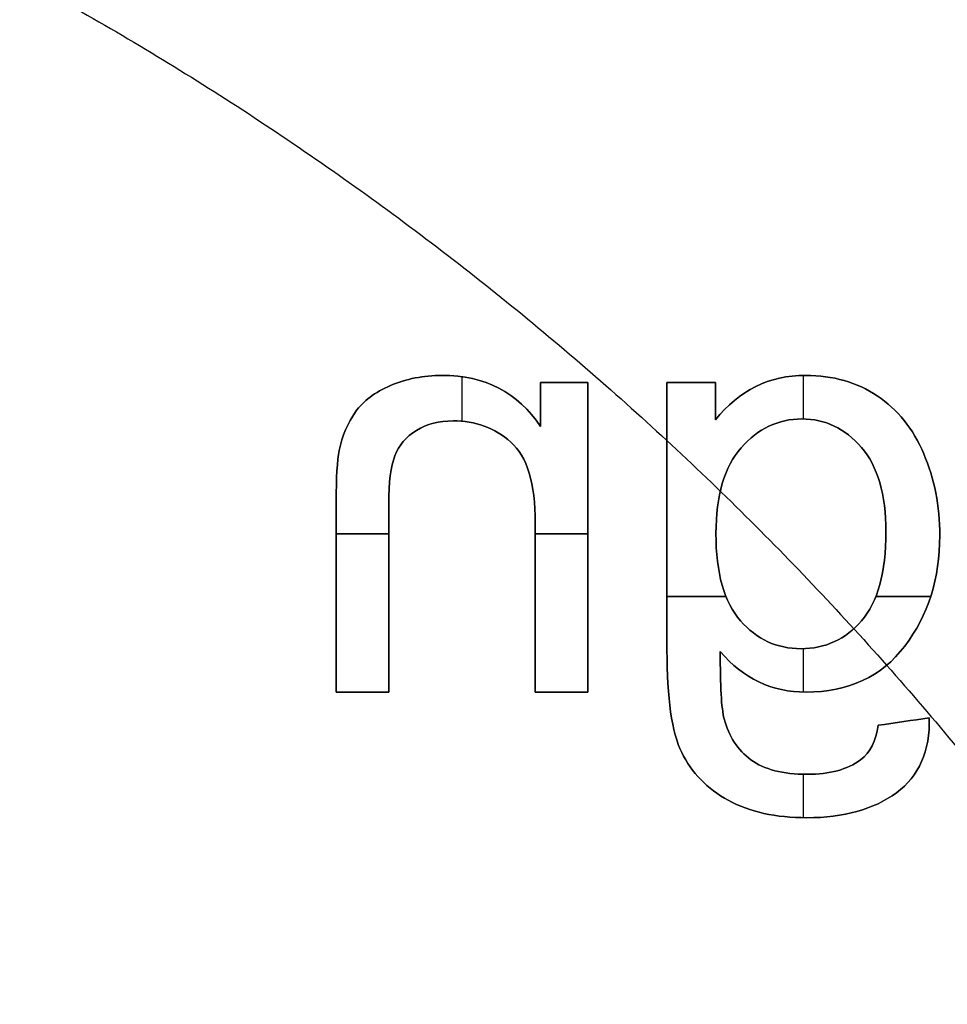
# Model space of a CAD drawing. Header units: millimetres. Extents: x -47.2 to 47.2, y -47.2 to 47.2.
# Tile 165 of 256: x 7.1 to 11.4, y 8.3 to 12.9. Entities that reach past the tile are written whole.
import ezdxf

# ---------------------------------------------------------------- set-up
doc = ezdxf.new("R2010")
doc.units = ezdxf.units.MM
doc.layers.add('Dedalino', color=18, linetype='Continuous', true_color=0x000000)

msp = doc.modelspace()

# ---------------------------------------------------------------- linework, layer by layer
at = {"layer": 'Dedalino', "color": 253, "true_color": 0x999999}
for p, q in [((10.7205, 10.9948, 2), (10.7205, 11.1984, 2)), ((10.7205, 10.9948, 1.75), (10.7205, 11.1984, 1.75)), ((9.1224, 10.9838, 2), (9.1224, 11.1923, 2)), ((9.1224, 10.9838, 1.75), (9.1224, 11.1923, 1.75)), ((9.49, 11.1658, 1.875), (9.711, 11.1658, 1.875)), ((9.49, 11.1658, 1.875), (9.49, 10.9596, 1.875)), ((9.6005, 11.1658, 1.75), (9.6005, 11.1658, 2)), ((9.711, 9.7168, 1.875), (9.711, 11.1658, 1.875)), ((10.0819, 11.1658, 1.875), (10.3086, 11.1658, 1.875)), ((10.1953, 11.1658, 1.75), (10.1953, 11.1658, 2)), ((10.3086, 10.9908, 1.875), (10.3086, 11.1658, 1.875)), ((9.49, 11.0627, 1.75), (9.49, 11.0627, 2)), ((10.3086, 11.0783, 1.75), (10.3086, 11.0783, 2)), ((8.5337, 10.4577, 2), (8.7793, 10.4577, 2)), ((8.7793, 10.4577, 1.75), (8.5337, 10.4577, 1.75)), ((9.4654, 10.4577, 2), (9.711, 10.4577, 2)), ((9.711, 10.4577, 1.75), (9.4654, 10.4577, 1.75)), ((9.711, 10.4413, 1.75), (9.711, 10.4413, 2)), ((10.0819, 10.1637, 2), (10.3581, 10.1637, 2)), ((10.3581, 10.1637, 1.75), (10.0819, 10.1637, 1.75)), ((11.0596, 10.1637, 2), (11.3162, 10.1637, 2)), ((11.3162, 10.1637, 1.75), (11.0596, 10.1637, 1.75)), ((10.7205, 9.7169, 2), (10.7205, 9.9201, 2)), ((10.7205, 9.7169, 1.75), (10.7205, 9.9201, 1.75)), ((8.5337, 9.7168, 1.875), (8.7793, 9.7168, 1.875)), ((8.6565, 9.7168, 2), (8.6565, 9.7168, 1.75)), ((9.4654, 9.7168, 1.875), (9.711, 9.7168, 1.875)), ((9.5882, 9.7168, 2), (9.5882, 9.7168, 1.75)), ((11.0709, 9.5613, 1.875), (11.3099, 9.5966, 1.875)), ((11.1904, 9.5789, 2), (11.1904, 9.5789, 1.75)), ((10.7205, 9.1291, 2), (10.7205, 9.3322, 2)), ((10.7205, 9.1291, 1.75), (10.7205, 9.3322, 1.75))]:
    msp.add_line(p, q, dxfattribs=at)
at = {"layer": 'Dedalino', "color": 1, "true_color": 0xff0000}
for points, weights, degree, knots in [([(47.199, 0, 2), (47.199, 47.199, 2), (0, 47.199, 2), (-47.199, 47.199, 2), (-47.199, 0, 2)], [1, 0.707106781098, 1, 0.707106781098, 1], 2, [0, 0, 0, 94.398023, 94.398023, 188.796046, 188.796046, 188.796046]), ([(-47.1865, 0, 8.189), (-47.1865, 27.6412, 8.189), (-27.6412, 47.1865, 8.189), (0, 47.1865, 8.189), (27.6412, 47.1865, 8.189), (47.1865, 27.6412, 8.189), (47.1865, 0, 8.189)], [0.999999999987, 0.804737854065, 0.80473785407, 1, 0.804737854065, 0.804737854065, 1], 3, [0, 0, 0, 0, 82.974458, 82.974458, 82.974458, 165.948917, 165.948917, 165.948917, 165.948917]), ([(-47.0491, 0, 14.4817), (-47.0491, 27.5607, 14.4817), (-27.5607, 47.0491, 14.4817), (0, 47.0491, 14.4817), (27.5607, 47.0491, 14.4817), (47.0491, 27.5607, 14.4817), (47.0491, 0, 14.4817)], [0.999999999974, 0.804737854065, 0.804737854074, 1, 0.804737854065, 0.804737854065, 1], 3, [0, 0, 0, 0, 82.974458, 82.974458, 82.974458, 165.948917, 165.948917, 165.948917, 165.948917]), ([(0, 47, 2), (47, 47, 2), (47, 0, 2), (47, -47, 2), (0, -47, 2)], [1, 0.707106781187, 1, 0.707106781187, 1], 2, [0, 0, 0, 94, 94, 188, 188, 188]), ([(-46.7916, 0, 20.7455), (-46.7916, 27.4099, 20.7455), (-27.4099, 46.7916, 20.7455), (0, 46.7916, 20.7455), (27.4099, 46.7916, 20.7455), (46.7916, 27.4099, 20.7455), (46.7916, 0, 20.7455)], [0.999999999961, 0.804737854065, 0.804737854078, 1, 0.804737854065, 0.804737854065, 1], 3, [0, 0, 0, 0, 82.974458, 82.974458, 82.974458, 165.948917, 165.948917, 165.948917, 165.948917]), ([(-46.5, 0, 1.5), (-46.5, 46.5, 1.5), (0, 46.5, 1.5), (46.5, 46.5, 1.5), (46.5, 0, 1.5)], [1, 0.707106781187, 1, 0.707106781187, 1], 2, [0, 0, 0, 71.471233, 71.471233, 142.942466, 142.942466, 142.942466]), ([(-46.5, 0, 2), (-46.5, 46.5, 2), (0, 46.5, 2), (46.5, 46.5, 2), (46.5, 0, 2)], [1, 0.707106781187, 1, 0.707106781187, 1], 2, [0, 0, 0, 93, 93, 186, 186, 186]), ([(-46.5, 0, 1.75), (-46.5, 46.5, 1.75), (0, 46.5, 1.75), (46.5, 46.5, 1.75), (46.5, 0, 1.75)], [1, 0.707106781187, 1, 0.707106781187, 1], 2, [0, 0, 0, 73.042029, 73.042029, 146.084058, 146.084058, 146.084058]), ([(-46.4181, 0, 26.9426), (-46.4181, 27.1911, 26.9426), (-27.1911, 46.4181, 26.9426), (0, 46.4181, 26.9426), (27.1911, 46.4181, 26.9426), (46.4181, 27.1911, 26.9426), (46.4181, 0, 26.9426)], [0.999999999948, 0.804737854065, 0.804737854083, 1, 0.804737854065, 0.804737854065, 1], 3, [0, 0, 0, 0, 82.974458, 82.974458, 82.974458, 165.948917, 165.948917, 165.948917, 165.948917]), ([(-45.9203, 0, 33.0945), (-45.9203, 26.8995, 33.0945), (-26.8995, 45.9203, 33.0945), (0, 45.9203, 33.0945), (26.8995, 45.9203, 33.0945), (45.9203, 26.8995, 33.0945), (45.9203, 0, 33.0945)], [0.999999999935, 0.804737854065, 0.804737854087, 1, 0.804737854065, 0.804737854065, 1], 3, [0, 0, 0, 0, 82.974458, 82.974458, 82.974458, 165.948917, 165.948917, 165.948917, 165.948917]), ([(-45.5, 0, 0.5), (-45.5, 45.5, 0.5), (0, 45.5, 0.5), (45.5, 45.5, 0.5), (45.5, 0, 0.5)], [1, 0.707106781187, 1, 0.707106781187, 1], 2, [-182, -182, -182, -91, -91, 0, 0, 0]), ([(-45.5, 0, 0.5), (-45.5, 45.5, 0.5), (0, 45.5, 0.5), (45.5, 45.5, 0.5), (45.5, 0, 0.5)], [1, 0.707106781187, 1, 0.707106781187, 1], 2, [0, 0, 0, 71.471233, 71.471233, 142.942466, 142.942466, 142.942466]), ([(-45.48, 0, 2), (-45.48, 45.48, 2), (0, 45.48, 2), (45.48, 45.48, 2), (45.48, 0, 2)], [1, 0.707106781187, 1, 0.707106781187, 1], 2, [-181.92, -181.92, -181.92, -90.96, -90.96, 0, 0, 0]), ([(-45.48, 0, 9), (-45.48, 45.48, 9), (0, 45.48, 9), (45.48, 45.48, 9), (45.48, 0, 9)], [1, 0.707106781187, 1, 0.707106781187, 1], 2, [0, 0, 0, 90.96, 90.96, 181.92, 181.92, 181.92]), ([(-45.48, 0, 5.5), (-45.48, 45.48, 5.5), (0, 45.48, 5.5), (45.48, 45.48, 5.5), (45.48, 0, 5.5)], [1, 0.707106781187, 1, 0.707106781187, 1], 2, [0, 0, 0, 71.439817, 71.439817, 142.879634, 142.879634, 142.879634]), ([(0, 45.5, 2), (45.5, 45.5, 2), (45.5, 0, 2), (45.5, -45.5, 2), (0, -45.5, 2)], [1, 0.707106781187, 1, 0.707106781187, 1], 2, [0, 0, 0, 91, 91, 182, 182, 182]), ([(0, -45.5, 10), (45.5, -45.5, 10), (45.5, 0, 10), (45.5, 45.5, 10), (0, 45.5, 10)], [1, 0.707106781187, 1, 0.707106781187, 1], 2, [0, 0, 0, 91, 91, 182, 182, 182]), ([(0, 45.5, 6), (45.5, 45.5, 6), (45.5, 0, 6), (45.5, -45.5, 6), (0, -45.5, 6)], [1, 0.707106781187, 1, 0.707106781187, 1], 2, [71.471233, 71.471233, 71.471233, 142.942466, 142.942466, 214.413699, 214.413699, 214.413699]), ([(0, 45.4498, 10), (45.4498, 45.4498, 10), (45.4498, 0, 10), (45.4498, -45.4498, 10), (0, -45.4498, 10)], [1, 0.707106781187, 1, 0.707106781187, 1], 2, [0, 0, 0, 90.899515, 90.899515, 181.799029, 181.799029, 181.799029]), ([(-45.2662, 0, 39.2464), (-45.2662, 26.5163, 39.2464), (-26.5163, 45.2662, 39.2464), (0, 45.2662, 39.2464), (26.5163, 45.2662, 39.2464), (45.2662, 26.5163, 39.2464), (45.2662, 0, 39.2464)], [0.999999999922, 0.804737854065, 0.804737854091, 1, 0.804737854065, 0.804737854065, 1], 3, [0, 0, 0, 0, 82.974458, 82.974458, 82.974458, 165.948917, 165.948917, 165.948917, 165.948917]), ([(-45.224, 0, 0.5), (-45.224, 45.224, 0.5), (0, 45.224, 0.5), (45.224, 45.224, 0.5), (45.224, 0, 0.5)], [1, 0.707106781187, 1, 0.707106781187, 1], 2, [0, 0, 0, 90.448, 90.448, 180.896, 180.896, 180.896]), ([(-44.874, 0), (-44.874, 44.874), (0, 44.874), (44.874, 44.874), (44.874, 0)], [1, 0.707106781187, 1, 0.707106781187, 1], 2, [0, 0, 0, 89.748, 89.748, 179.496, 179.496, 179.496]), ([(-44.524, 0, 0.5), (-44.524, 44.524, 0.5), (0, 44.524, 0.5), (44.524, 44.524, 0.5), (44.524, 0, 0.5)], [1, 0.707106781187, 1, 0.707106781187, 1], 2, [-178.096, -178.096, -178.096, -89.048, -89.048, 0, 0, 0]), ([(-44.3878, 0, 45.4308), (-44.3878, 26.0017, 45.4308), (-26.0017, 44.3878, 45.4308), (0, 44.3878, 45.4308), (26.0017, 44.3878, 45.4308), (44.3878, 26.0017, 45.4308), (44.3878, 0, 45.4308)], [0.999999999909, 0.804737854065, 0.804737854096, 1, 0.804737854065, 0.804737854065, 1], 3, [0, 0, 0, 0, 82.974458, 82.974458, 82.974458, 165.948917, 165.948917, 165.948917, 165.948917]), ([(-44.024, 0, 0.5), (-44.024, 44.024, 0.5), (0, 44.024, 0.5), (44.024, 44.024, 0.5), (44.024, 0, 0.5)], [1, 0.707106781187, 1, 0.707106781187, 1], 2, [0, 0, 0, 88.048, 88.048, 176.096, 176.096, 176.096]), ([(-44, 0, 10.5156), (-44, 44, 10.5156), (0, 44, 10.5156), (44, 44, 10.5156), (44, 0, 10.5156)], [1, 0.707106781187, 1, 0.707106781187, 1], 2, [0, 0, 0, 88, 88, 176, 176, 176]), ([(-44, 0, 2), (-44, 44, 2), (0, 44, 2), (44, 44, 2), (44, 0, 2)], [1, 0.707106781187, 1, 0.707106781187, 1], 2, [0, 0, 0, 88, 88, 176, 176, 176]), ([(-44, 0, 6.2578), (-44, 44, 6.2578), (0, 44, 6.2578), (44, 44, 6.2578), (44, 0, 6.2578)], [1, 0.707106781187, 1, 0.707106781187, 1], 2, [0, 0, 0, 69.115038, 69.115038, 138.230077, 138.230077, 138.230077]), ([(-43.674, 0), (-43.674, 43.674), (0, 43.674), (43.674, 43.674), (43.674, 0)], [1, 0.707106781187, 1, 0.707106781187, 1], 2, [0, 0, 0, 87.348, 87.348, 174.696, 174.696, 174.696]), ([(-43.324, 0, 0.5), (-43.324, 43.324, 0.5), (0, 43.324, 0.5), (43.324, 43.324, 0.5), (43.324, 0, 0.5)], [1, 0.707106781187, 1, 0.707106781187, 1], 2, [-173.296, -173.296, -173.296, -86.648, -86.648, 0, 0, 0]), ([(-43.1697, 0, 51.6319), (-43.1697, 25.2882, 51.6319), (-25.2882, 43.1697, 51.6319), (0, 43.1697, 51.6319), (25.2882, 43.1697, 51.6319), (43.1697, 25.2882, 51.6319), (43.1697, 0, 51.6319)], [0.999999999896, 0.804737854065, 0.8047378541, 1, 0.804737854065, 0.804737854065, 1], 3, [0, 0, 0, 0, 82.974458, 82.974458, 82.974458, 165.948917, 165.948917, 165.948917, 165.948917]), ([(-42.824, 0, 0.5), (-42.824, 42.824, 0.5), (0, 42.824, 0.5), (42.824, 42.824, 0.5), (42.824, 0, 0.5)], [1, 0.707106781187, 1, 0.707106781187, 1], 2, [0, 0, 0, 85.648, 85.648, 171.296, 171.296, 171.296]), ([(-42.474, 0), (-42.474, 42.474), (0, 42.474), (42.474, 42.474), (42.474, 0)], [1, 0.707106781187, 1, 0.707106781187, 1], 2, [0, 0, 0, 84.948, 84.948, 169.896, 169.896, 169.896]), ([(-42.124, 0, 0.5), (-42.124, 42.124, 0.5), (0, 42.124, 0.5), (42.124, 42.124, 0.5), (42.124, 0, 0.5)], [1, 0.707106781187, 1, 0.707106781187, 1], 2, [-168.496, -168.496, -168.496, -84.248, -84.248, 0, 0, 0]), ([(-41.624, 0, 0.5), (-41.624, 41.624, 0.5), (0, 41.624, 0.5), (41.624, 41.624, 0.5), (41.624, 0, 0.5)], [1, 0.707106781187, 1, 0.707106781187, 1], 2, [0, 0, 0, 83.248, 83.248, 166.496, 166.496, 166.496]), ([(-41.4374, 0, 57.7505), (-41.4374, 24.2735, 57.7505), (-24.2735, 41.4374, 57.7505), (0, 41.4374, 57.7505), (24.2735, 41.4374, 57.7505), (41.4374, 24.2735, 57.7505), (41.4374, 0, 57.7505)], [0.999999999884, 0.804737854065, 0.804737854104, 1, 0.804737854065, 0.804737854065, 1], 3, [0, 0, 0, 0, 82.974458, 82.974458, 82.974458, 165.948917, 165.948917, 165.948917, 165.948917]), ([(-41.274, 0), (-41.274, 41.274), (0, 41.274), (41.274, 41.274), (41.274, 0)], [1, 0.707106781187, 1, 0.707106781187, 1], 2, [0, 0, 0, 82.548, 82.548, 165.096, 165.096, 165.096]), ([(-40.924, 0, 0.5), (-40.924, 40.924, 0.5), (0, 40.924, 0.5), (40.924, 40.924, 0.5), (40.924, 0, 0.5)], [1, 0.707106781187, 1, 0.707106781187, 1], 2, [-163.696, -163.696, -163.696, -81.848, -81.848, 0, 0, 0]), ([(-40.424, 0, 0.5), (-40.424, 40.424, 0.5), (0, 40.424, 0.5), (40.424, 40.424, 0.5), (40.424, 0, 0.5)], [1, 0.707106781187, 1, 0.707106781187, 1], 2, [0, 0, 0, 80.848, 80.848, 161.696, 161.696, 161.696]), ([(-40.074, 0), (-40.074, 40.074), (0, 40.074), (40.074, 40.074), (40.074, 0)], [1, 0.707106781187, 1, 0.707106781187, 1], 2, [0, 0, 0, 80.148, 80.148, 160.296, 160.296, 160.296]), ([(-39.724, 0, 0.5), (-39.724, 39.724, 0.5), (0, 39.724, 0.5), (39.724, 39.724, 0.5), (39.724, 0, 0.5)], [1, 0.707106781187, 1, 0.707106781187, 1], 2, [-158.896, -158.896, -158.896, -79.448, -79.448, 0, 0, 0]), ([(-39.224, 0, 0.5), (-39.224, 39.224, 0.5), (0, 39.224, 0.5), (39.224, 39.224, 0.5), (39.224, 0, 0.5)], [1, 0.707106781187, 1, 0.707106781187, 1], 2, [0, 0, 0, 78.448, 78.448, 156.896, 156.896, 156.896]), ([(-38.971, 0, 63.5882), (-38.971, 22.8287, 63.5882), (-22.8287, 38.971, 63.5882), (0, 38.971, 63.5882), (22.8287, 38.971, 63.5882), (38.971, 22.8287, 63.5882), (38.971, 0, 63.5882)], [0.999999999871, 0.804737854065, 0.804737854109, 1, 0.804737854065, 0.804737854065, 1], 3, [0, 0, 0, 0, 82.974458, 82.974458, 82.974458, 165.948917, 165.948917, 165.948917, 165.948917]), ([(-38.874, 0), (-38.874, 38.874), (0, 38.874), (38.874, 38.874), (38.874, 0)], [1, 0.707106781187, 1, 0.707106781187, 1], 2, [0, 0, 0, 77.748, 77.748, 155.496, 155.496, 155.496]), ([(-38.707, 0, 2), (-38.707, 38.707, 2), (0, 38.707, 2), (38.707, 38.707, 2), (38.707, 0, 2)], [1, 0.707106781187, 1, 0.707106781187, 1], 2, [-154.828, -154.828, -154.828, -77.414, -77.414, 0, 0, 0]), ([(-38.524, 0, 0.5), (-38.524, 38.524, 0.5), (0, 38.524, 0.5), (38.524, 38.524, 0.5), (38.524, 0, 0.5)], [1, 0.707106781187, 1, 0.707106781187, 1], 2, [-154.096, -154.096, -154.096, -77.048, -77.048, 0, 0, 0]), ([(-38.3534, 0, 2.1464), (-38.3534, 38.3534, 2.1464), (0, 38.3534, 2.1464), (38.3534, 38.3534, 2.1464), (38.3534, 0, 2.1464)], [1, 0.707106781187, 1, 0.707106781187, 1], 2, [0, 0, 0, 76.706893, 76.706893, 153.413786, 153.413786, 153.413786]), ([(0, 38.292, 0.5), (38.292, 38.292, 0.5), (38.292, 0, 0.5), (38.292, -38.292, 0.5), (0, -38.292, 0.5)], [1, 0.707106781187, 1, 0.707106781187, 1], 2, [118.7345, 118.7345, 118.7345, 178.10175, 178.10175, 237.469, 237.469, 237.469]), ([(0, 37.9093, 0.5761), (37.9093, 37.9093, 0.5761), (37.9093, 0, 0.5761), (37.9093, -37.9093, 0.5761), (0, -37.9093, 0.5761)], [0.5, 0.353553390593, 0.5, 0.353553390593, 0.5], 2, [118.7345, 118.7345, 118.7345, 178.10175, 178.10175, 237.469, 237.469, 237.469]), ([(0, 37.5849, 0.7929), (37.5849, 37.5849, 0.7929), (37.5849, 0, 0.7929), (37.5849, -37.5849, 0.7929), (0, -37.5849, 0.7929)], [1, 0.707106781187, 1, 0.707106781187, 1], 2, [116.162595, 116.162595, 116.162595, 174.243892, 174.243892, 232.325189, 232.325189, 232.325189]), ([(-37.2921, 0, 3.2071), (-37.2921, 37.2921, 3.2071), (0, 37.2921, 3.2071), (37.2921, 37.2921, 3.2071), (37.2921, 0, 3.2071)], [1, 0.707106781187, 1, 0.707106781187, 1], 2, [0, 0, 0, 74.584214, 74.584214, 149.168427, 149.168427, 149.168427]), ([(0, 37.128, 1.25), (37.128, 37.128, 1.25), (37.128, 0, 1.25), (37.128, -37.128, 1.25), (0, -37.128, 1.25)], [1, 0.707106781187, 1, 0.707106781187, 1], 2, [116.162595, 116.162595, 116.162595, 174.243892, 174.243892, 232.325189, 232.325189, 232.325189]), ([(-36.585, 0, 3.5), (-36.585, 36.585, 3.5), (0, 36.585, 3.5), (36.585, 36.585, 3.5), (36.585, 0, 3.5)], [1, 0.707106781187, 1, 0.707106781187, 1], 2, [0, 0, 0, 73.17, 73.17, 146.34, 146.34, 146.34]), ([(-35.964, 0, 2), (-35.964, 35.964, 2), (0, 35.964, 2), (35.964, 35.964, 2), (35.964, 0, 2)], [1, 0.707106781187, 1, 0.707106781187, 1], 2, [-143.856, -143.856, -143.856, -71.928, -71.928, 0, 0, 0]), ([(-35.6039, 0, 68.9041), (-35.6039, 20.8563, 68.9041), (-20.8563, 35.6039, 68.9041), (0, 35.6039, 68.9041), (20.8563, 35.6039, 68.9041), (35.6039, 20.8563, 68.9041), (35.6039, 0, 68.9041)], [0.999999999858, 0.804737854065, 0.804737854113, 1, 0.804737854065, 0.804737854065, 1], 3, [0, 0, 0, 0, 82.974458, 82.974458, 82.974458, 165.948917, 165.948917, 165.948917, 165.948917]), ([(-32.5, 0, 3.5), (-32.5, 32.5, 3.5), (0, 32.5, 3.5), (32.5, 32.5, 3.5), (32.5, 0, 3.5)], [1, 0.707106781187, 1, 0.707106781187, 1], 2, [-130, -130, -130, -65, -65, 0, 0, 0]), ([(32.5, 0, 7.5), (32.5, 32.5, 7.5), (0, 32.5, 7.5), (-32.5, 32.5, 7.5), (-32.5, 0, 7.5)], [1, 0.707106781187, 1, 0.707106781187, 1], 2, [-130, -130, -130, -65, -65, 0, 0, 0]), ([(-32.5, 0, 5.5), (-32.5, 32.5, 5.5), (0, 32.5, 5.5), (32.5, 32.5, 5.5), (32.5, 0, 5.5)], [1, 0.707106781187, 1, 0.707106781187, 1], 2, [0, 0, 0, 51.050881, 51.050881, 102.101761, 102.101761, 102.101761]), ([(-14.8429, 0, 82.2444), (-14.8429, 8.6948, 82.2444), (-8.6948, 14.8429, 82.2444), (0, 14.8429, 82.2444), (8.6948, 14.8429, 82.2444), (14.8429, 8.6948, 82.2444), (14.8429, 0, 82.2444)], [0.999999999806, 0.804737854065, 0.80473785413, 1, 0.804737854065, 0.804737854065, 1], 3, [0, 0, 0, 0, 82.974458, 82.974458, 82.974458, 165.948917, 165.948917, 165.948917, 165.948917]), ([(-8.9925, 0, 81.8998), (-8.9925, 8.9925, 81.8998), (0, 8.9925, 81.8998), (8.9925, 8.9925, 81.8998), (8.9925, 0, 81.8998)], [1, 0.707106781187, 1, 0.707106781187, 1], 2, [0, 0, 0, 14.125348, 14.125348, 28.250696, 28.250696, 28.250696]), ([(-8.7614, 0, 83.6609), (-8.7614, 8.7614, 83.6609), (0, 8.7614, 83.6609), (8.7614, 8.7614, 83.6609), (8.7614, 0, 83.6609)], [1, 0.707106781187, 1, 0.707106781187, 1], 2, [0, 0, 0, 17.522817, 17.522817, 35.045634, 35.045634, 35.045634]), ([(8.4862, 0, 83.6864), (8.4862, 8.4862, 83.6864), (0, 8.4862, 83.6864), (-8.4862, 8.4862, 83.6864), (-8.4862, 0, 83.6864)], [1, 0.707106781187, 1, 0.707106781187, 1], 2, [0, 0, 0, 13.330159, 13.330159, 26.660318, 26.660318, 26.660318]), ([(0, -8.4712, 78.9694), (8.4712, -8.4712, 78.9694), (8.4712, 0, 78.9694), (8.4712, 8.4712, 78.9694), (0, 8.4712, 78.9694)], [1, 0.707106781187, 1, 0.707106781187, 1], 2, [1.570796, 1.570796, 1.570796, 3.141593, 3.141593, 4.712389, 4.712389, 4.712389]), ([(0, -8.45, 76.5347), (8.45, -8.45, 76.5347), (8.45, 0, 76.5347), (8.45, 8.45, 76.5347), (0, 8.45, 76.5347)], [1, 0.707106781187, 1, 0.707106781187, 1], 2, [0, 0, 0, 16.9, 16.9, 33.8, 33.8, 33.8])]:
    msp.add_rational_spline(points, weights, degree=degree, knots=knots, dxfattribs=at)
for points, weights, degree in [([(0, 45.0915, 21.4077), (90.1829, 45.0915, 21.4077), (90.1829, -45.0915, 21.4077), (0, -45.0915, 21.4077)], [1, 0.333333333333, 0.333333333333, 1], 3), ([(0, 44.2833, 32.734), (88.5665, 44.2833, 32.734), (88.5665, -44.2833, 32.734), (0, -44.2833, 32.734)], [1, 0.333333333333, 0.333333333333, 1], 3), ([(0, 43.612, 38.3801), (87.2241, 43.612, 38.3801), (87.2241, -43.612, 38.3801), (0, -43.612, 38.3801)], [1, 0.333333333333, 0.333333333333, 1], 3), ([(0, 42.8457, 44.0457), (85.6915, 42.8457, 44.0457), (85.6915, -42.8457, 44.0457), (0, -42.8457, 44.0457)], [1, 0.333333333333, 0.333333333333, 1], 3), ([(0, 41.9076, 49.6006), (83.8151, 41.9076, 49.6006), (83.8151, -41.9076, 49.6006), (0, -41.9076, 49.6006)], [1, 0.333333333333, 0.333333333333, 1], 3), ([(0, 40.4901, 54.996), (80.9802, 40.4901, 54.996), (80.9802, -40.4901, 54.996), (0, -40.4901, 54.996)], [1, 0.333333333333, 0.333333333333, 1], 3), ([(0, 38.4565, 60.139), (76.913, 38.4565, 60.139), (76.913, -38.4565, 60.139), (0, -38.4565, 60.139)], [1, 0.333333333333, 0.333333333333, 1], 3), ([(0, 36.6711, 1.7071), (36.6711, 36.6711, 1.7071), (36.6711, 0, 1.7071)], [1, 0.707106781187, 1], 2), ([(0, 35.8087, 65.0865), (71.6175, 35.8087, 65.0865), (71.6175, -35.8087, 65.0865), (0, -35.8087, 65.0865)], [1, 0.333333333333, 0.333333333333, 1], 3), ([(9.0888, 0, 81.8904), (9.0888, 9.0888, 81.8904), (0, 9.0888, 81.8904)], [1, 0.707106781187, 1], 2), ([(0, 8.4925, 81.4041), (8.4925, 8.4925, 81.4041), (8.4925, 0, 81.4041)], [1, 0.707106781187, 1], 2)]:
    msp.add_rational_spline(points, weights, degree=degree, dxfattribs=at)
at = {"layer": 'Dedalino', "color": 253, "true_color": 0x999999}
for points, knots in [([(8.788, 11.1514, 2), (8.8612, 11.1827, 2), (8.9415, 11.1985, 2), (9.2301, 11.1985, 2), (9.3836, 11.1187, 2), (9.49, 10.9596, 2)], [0, 0, 0, 0, 0.2469246, 0.2469246, 0.814418, 0.814418, 0.814418, 0.814418]), ([(9.49, 10.9596, 1.75), (9.3836, 11.1187, 1.75), (9.2301, 11.1985, 1.75), (8.9415, 11.1985, 1.75), (8.8612, 11.1827, 1.75), (8.788, 11.1514, 1.75)], [0, 0, 0, 0, 0.5674934, 0.5674934, 0.814418, 0.814418, 0.814418, 0.814418]), ([(9.49, 10.9596, 1.875), (9.3836, 11.1187, 1.875), (9.2301, 11.1985, 1.875), (8.9415, 11.1985, 1.875), (8.8612, 11.1827, 1.875), (8.788, 11.1514, 1.875)], [0, 0, 0, 0, 0.696809, 0.696809, 1, 1, 1, 1]), ([(10.3086, 10.9908, 2), (10.4196, 11.1294, 2), (10.5603, 11.1985, 2), (10.8596, 11.1985, 2), (10.9712, 11.1663, 2), (11.1615, 11.0394, 2), (11.2342, 10.9488, 2), (11.2838, 10.8322, 2)], [0, 0, 0, 0, 0.487976, 0.487976, 0.854689, 0.854689, 1.221402, 1.221402, 1.221402, 1.221402]), ([(11.2838, 10.8322, 1.75), (11.2342, 10.9488, 1.75), (11.1615, 11.0394, 1.75), (10.9712, 11.1663, 1.75), (10.8596, 11.1985, 1.75), (10.5603, 11.1985, 1.75), (10.4196, 11.1294, 1.75), (10.3086, 10.9908, 1.75)], [0, 0, 0, 0, 0.366713, 0.366713, 0.733425, 0.733425, 1.221402, 1.221402, 1.221402, 1.221402]), ([(11.2838, 10.8322, 1.875), (11.2342, 10.9488, 1.875), (11.1615, 11.0394, 1.875), (10.9712, 11.1663, 1.875), (10.8596, 11.1985, 1.875), (10.5603, 11.1985, 1.875), (10.4196, 11.1294, 1.875), (10.3086, 10.9908, 1.875)], [0, 0, 0, 0, 0.300239, 0.300239, 0.600478, 0.600478, 1, 1, 1, 1]), ([(10.369, 9.2108, 2), (10.2697, 9.265, 2), (10.1971, 9.3397, 2), (10.105, 9.528, 2), (10.0819, 9.6876, 2), (10.0819, 10.3308, 2), (10.0819, 10.7483, 2), (10.0819, 11.1658, 2)], [0, 0, 0, 0, 0.53666, 0.53666, 1.07332, 1.07332, 2.066323, 2.066323, 2.066323, 2.066323]), ([(10.0819, 11.1658, 1.75), (10.0819, 10.7483, 1.75), (10.0819, 10.3308, 1.75), (10.0819, 9.6876, 1.75), (10.105, 9.528, 1.75), (10.1971, 9.3397, 1.75), (10.2697, 9.265, 1.75), (10.369, 9.2108, 1.75)], [0, 0, 0, 0, 0.993003, 0.993003, 1.529663, 1.529663, 2.066323, 2.066323, 2.066323, 2.066323]), ([(10.0819, 11.1658, 1.875), (10.0819, 10.7483, 1.875), (10.0819, 10.3308, 1.875), (10.0819, 9.6876, 1.875), (10.105, 9.528, 1.875), (10.1971, 9.3397, 1.875), (10.2697, 9.265, 1.875), (10.369, 9.2108, 1.875)], [0, 0, 0, 0, 0.480565, 0.480565, 0.740283, 0.740283, 1, 1, 1, 1]), ([(9.3513, 10.8859, 2), (9.2756, 10.9524, 2), (9.185, 10.9857, 2), (9.0152, 10.9857, 2), (8.9584, 10.9708, 2), (8.9093, 10.9412, 2)], [0, 0, 0, 0, 0.2969114, 0.2969114, 0.4832087, 0.4832087, 0.4832087, 0.4832087]), ([(8.9093, 10.9412, 1.75), (8.9584, 10.9708, 1.75), (9.0152, 10.9857, 1.75), (9.185, 10.9857, 1.75), (9.2756, 10.9524, 1.75), (9.3513, 10.8859, 1.75)], [0, 0, 0, 0, 0.1862973, 0.1862973, 0.4832087, 0.4832087, 0.4832087, 0.4832087]), ([(8.9093, 10.9412, 1.875), (8.9584, 10.9708, 1.875), (9.0152, 10.9857, 1.875), (9.185, 10.9857, 1.875), (9.2756, 10.9524, 1.875), (9.3513, 10.8859, 1.875)], [0, 0, 0, 0, 0.385542, 0.385542, 1, 1, 1, 1]), ([(10.9922, 10.8619, 2), (10.9154, 10.9509, 2), (10.8228, 10.9949, 2), (10.6028, 10.9949, 2), (10.5081, 10.9499, 2), (10.3506, 10.7698, 2), (10.3112, 10.6362, 2), (10.3112, 10.2735, 2), (10.3495, 10.1374, 2), (10.502, 9.9634, 2), (10.5967, 9.9199, 2), (10.8233, 9.9199, 2), (10.918, 9.9639, 2), (10.9932, 10.0509, 2)], [0, 0, 0, 0, 0.353516, 0.353516, 0.713671, 0.713671, 1.073826, 1.073826, 1.451677, 1.451677, 1.829528, 1.829528, 2.209088, 2.209088, 2.209088, 2.209088]), ([(10.9932, 10.0509, 1.75), (10.918, 9.9639, 1.75), (10.8233, 9.9199, 1.75), (10.5967, 9.9199, 1.75), (10.502, 9.9634, 1.75), (10.3495, 10.1374, 1.75), (10.3112, 10.2735, 1.75), (10.3112, 10.6362, 1.75), (10.3506, 10.7698, 1.75), (10.5081, 10.9499, 1.75), (10.6028, 10.9949, 1.75), (10.8228, 10.9949, 1.75), (10.9154, 10.9509, 1.75), (10.9922, 10.8619, 1.75)], [0, 0, 0, 0, 0.37956, 0.37956, 0.757411, 0.757411, 1.135261, 1.135261, 1.495417, 1.495417, 1.855572, 1.855572, 2.209088, 2.209088, 2.209088, 2.209088]), ([(10.9932, 10.0509, 1.875), (10.918, 9.9639, 1.875), (10.8233, 9.9199, 1.875), (10.5967, 9.9199, 1.875), (10.502, 9.9634, 1.875), (10.3495, 10.1374, 1.875), (10.3112, 10.2735, 1.875), (10.3112, 10.6362, 1.875), (10.3506, 10.7698, 1.875), (10.5081, 10.9499, 1.875), (10.6028, 10.9949, 1.875), (10.8228, 10.9949, 1.875), (10.9154, 10.9509, 1.875), (10.9922, 10.8619, 1.875)], [0, 0, 0, 0, 0.171818, 0.171818, 0.342861, 0.342861, 0.513905, 0.513905, 0.676938, 0.676938, 0.839972, 0.839972, 1, 1, 1, 1]), ([(9.4654, 9.7168, 2), (9.4654, 9.9806, 2), (9.4654, 10.2445, 2), (9.4654, 10.6935, 2), (9.4276, 10.8194, 2), (9.3513, 10.8859, 2)], [0, 0, 0, 0, 0.710531, 0.710531, 1.209327, 1.209327, 1.209327, 1.209327]), ([(9.3513, 10.8859, 1.75), (9.4276, 10.8194, 1.75), (9.4654, 10.6935, 1.75), (9.4654, 10.2445, 1.75), (9.4654, 9.9806, 1.75), (9.4654, 9.7168, 1.75)], [0, 0, 0, 0, 0.498796, 0.498796, 1.209327, 1.209327, 1.209327, 1.209327]), ([(9.3513, 10.8859, 1.875), (9.4276, 10.8194, 1.875), (9.4654, 10.6935, 1.875), (9.4654, 10.2445, 1.875), (9.4654, 9.9806, 1.875), (9.4654, 9.7168, 1.875)], [0, 0, 0, 0, 0.412457, 0.412457, 1, 1, 1, 1]), ([(8.5337, 9.7168, 2), (8.5337, 10.0137, 2), (8.5337, 10.3107, 2), (8.5337, 10.7212, 2), (8.5383, 10.801, 2), (8.547, 10.8465, 2)], [0, 0, 0, 0, 0.817812, 0.817812, 1.130657, 1.130657, 1.130657, 1.130657]), ([(8.547, 10.8465, 1.75), (8.5383, 10.801, 1.75), (8.5337, 10.7212, 1.75), (8.5337, 10.3107, 1.75), (8.5337, 10.0137, 1.75), (8.5337, 9.7168, 1.75)], [0, 0, 0, 0, 0.312845, 0.312845, 1.130657, 1.130657, 1.130657, 1.130657]), ([(8.547, 10.8465, 1.875), (8.5383, 10.801, 1.875), (8.5337, 10.7212, 1.875), (8.5337, 10.3107, 1.875), (8.5337, 10.0137, 1.875), (8.5337, 9.7168, 1.875)], [0, 0, 0, 0, 0.276693, 0.276693, 1, 1, 1, 1]), ([(11.2838, 10.8322, 2), (11.3339, 10.715, 2), (11.359, 10.5876, 2), (11.359, 10.2484, 2), (11.3043, 10.076, 2), (11.0863, 9.7884, 2), (10.9318, 9.7168, 2), (10.5726, 9.7168, 2), (10.4391, 9.7797, 2), (10.3316, 9.9066, 2)], [0, 0, 0, 0, 0.389901, 0.389901, 0.957425, 0.957425, 1.524948, 1.524948, 1.981593, 1.981593, 1.981593, 1.981593]), ([(10.3316, 9.9066, 1.75), (10.4391, 9.7797, 1.75), (10.5726, 9.7168, 1.75), (10.9318, 9.7168, 1.75), (11.0863, 9.7884, 1.75), (11.3043, 10.076, 1.75), (11.359, 10.2484, 1.75), (11.359, 10.5876, 1.75), (11.3339, 10.715, 1.75), (11.2838, 10.8322, 1.75)], [0, 0, 0, 0, 0.456645, 0.456645, 1.024168, 1.024168, 1.591691, 1.591691, 1.981593, 1.981593, 1.981593, 1.981593]), ([(10.3316, 9.9066, 1.875), (10.4391, 9.7797, 1.875), (10.5726, 9.7168, 1.875), (10.9318, 9.7168, 1.875), (11.0863, 9.7884, 1.875), (11.3043, 10.076, 1.875), (11.359, 10.2484, 1.875), (11.359, 10.5876, 1.875), (11.3339, 10.715, 1.875), (11.2838, 10.8322, 1.875)], [0, 0, 0, 0, 0.230443, 0.230443, 0.516841, 0.516841, 0.803238, 0.803238, 1, 1, 1, 1]), ([(10.9932, 10.0509, 2), (11.0689, 10.1384, 2), (11.1068, 10.2771, 2), (11.1068, 10.6419, 2), (11.0684, 10.7733, 2), (10.9922, 10.8619, 2)], [0, 0, 0, 0, 0.4581038, 0.4581038, 0.8780324, 0.8780324, 0.8780324, 0.8780324]), ([(10.9922, 10.8619, 1.75), (11.0684, 10.7733, 1.75), (11.1068, 10.6419, 1.75), (11.1068, 10.2771, 1.75), (11.0689, 10.1384, 1.75), (10.9932, 10.0509, 1.75)], [0, 0, 0, 0, 0.4199285, 0.4199285, 0.8780324, 0.8780324, 0.8780324, 0.8780324]), ([(10.9922, 10.8619, 1.875), (11.0684, 10.7733, 1.875), (11.1068, 10.6419, 1.875), (11.1068, 10.2771, 1.875), (11.0689, 10.1384, 1.875), (10.9932, 10.0509, 1.875)], [0, 0, 0, 0, 0.478261, 0.478261, 1, 1, 1, 1]), ([(8.808, 10.8225, 2), (8.7885, 10.7728, 2), (8.7793, 10.6981, 2), (8.7793, 10.3045, 2), (8.7793, 10.0107, 2), (8.7793, 9.7168, 2)], [0, 0, 0, 0, 0.28132, 0.28132, 1.109892, 1.109892, 1.109892, 1.109892]), ([(8.7793, 9.7168, 1.75), (8.7793, 10.0107, 1.75), (8.7793, 10.3045, 1.75), (8.7793, 10.6981, 1.75), (8.7885, 10.7728, 1.75), (8.808, 10.8225, 1.75)], [0, 0, 0, 0, 0.828572, 0.828572, 1.109892, 1.109892, 1.109892, 1.109892]), ([(8.7793, 9.7168, 1.875), (8.7793, 10.0107, 1.875), (8.7793, 10.3045, 1.875), (8.7793, 10.6981, 1.875), (8.7885, 10.7728, 1.875), (8.808, 10.8225, 1.875)], [0, 0, 0, 0, 0.746534, 0.746534, 1, 1, 1, 1]), ([(10.3495, 9.5915, 2), (10.371, 9.5096, 2), (10.413, 9.4456, 2), (10.5368, 9.3546, 2), (10.6243, 9.3321, 2), (10.8438, 9.3321, 2), (10.9272, 9.3546, 2), (10.9881, 9.4001, 2)], [0, 0, 0, 0, 0.2691983, 0.2691983, 0.5383965, 0.5383965, 0.7870729, 0.7870729, 0.7870729, 0.7870729]), ([(10.9881, 9.4001, 1.75), (10.9272, 9.3546, 1.75), (10.8438, 9.3321, 1.75), (10.6243, 9.3321, 1.75), (10.5368, 9.3546, 1.75), (10.413, 9.4456, 1.75), (10.371, 9.5096, 1.75), (10.3495, 9.5915, 1.75)], [0, 0, 0, 0, 0.2486764, 0.2486764, 0.5178747, 0.5178747, 0.7870729, 0.7870729, 0.7870729, 0.7870729]), ([(10.9881, 9.4001, 1.875), (10.9272, 9.3546, 1.875), (10.8438, 9.3321, 1.875), (10.6243, 9.3321, 1.875), (10.5368, 9.3546, 1.875), (10.413, 9.4456, 1.875), (10.371, 9.5096, 1.875), (10.3495, 9.5915, 1.875)], [0, 0, 0, 0, 0.315951, 0.315951, 0.657975, 0.657975, 1, 1, 1, 1]), ([(11.3099, 9.5966, 2), (11.3135, 9.4405, 2), (11.2623, 9.3234, 2), (11.0495, 9.1678, 2), (10.9098, 9.1289, 2), (10.5915, 9.1289, 2), (10.4687, 9.1561, 2), (10.369, 9.2108, 2)], [0, 0, 0, 0, 0.440225, 0.440225, 0.880449, 0.880449, 1.250342, 1.250342, 1.250342, 1.250342]), ([(10.369, 9.2108, 1.75), (10.4687, 9.1561, 1.75), (10.5915, 9.1289, 1.75), (10.9098, 9.1289, 1.75), (11.0495, 9.1678, 1.75), (11.2623, 9.3234, 1.75), (11.3135, 9.4405, 1.75), (11.3099, 9.5966, 1.75)], [0, 0, 0, 0, 0.369893, 0.369893, 0.810117, 0.810117, 1.250342, 1.250342, 1.250342, 1.250342]), ([(10.369, 9.2108, 1.875), (10.4687, 9.1561, 1.875), (10.5915, 9.1289, 1.875), (10.9098, 9.1289, 1.875), (11.0495, 9.1678, 1.875), (11.2623, 9.3234, 1.875), (11.3135, 9.4405, 1.875), (11.3099, 9.5966, 1.875)], [0, 0, 0, 0, 0.295833, 0.295833, 0.647917, 0.647917, 1, 1, 1, 1])]:
    msp.add_open_spline(points, degree=3, knots=knots, dxfattribs=at)
for points, degree in [([(9.029, 11.1985, 2), (9.029, 11.1985, 1.875), (9.029, 11.1985, 1.75)], 2), ([(10.7312, 11.1985, 2), (10.7312, 11.1985, 1.875), (10.7312, 11.1985, 1.75)], 2), ([(8.6238, 11.0276, 2), (8.6601, 11.0788, 2), (8.7148, 11.1197, 2), (8.788, 11.1514, 2)], 3), ([(8.788, 11.1514, 1.75), (8.7148, 11.1197, 1.75), (8.6601, 11.0788, 1.75), (8.6238, 11.0276, 1.75)], 3), ([(8.788, 11.1514, 1.875), (8.7148, 11.1197, 1.875), (8.6601, 11.0788, 1.875), (8.6238, 11.0276, 1.875)], 3), ([(8.788, 11.1514, 1.75), (8.788, 11.1514, 1.875), (8.788, 11.1514, 2)], 2), ([(9.49, 11.1658, 1.75), (9.49, 11.1658, 1.875), (9.49, 11.1658, 2)], 2), ([(9.49, 11.1658, 2), (9.5637, 11.1658, 2), (9.6373, 11.1658, 2), (9.711, 11.1658, 2)], 3), ([(9.711, 11.1658, 1.75), (9.6373, 11.1658, 1.75), (9.5637, 11.1658, 1.75), (9.49, 11.1658, 1.75)], 3), ([(9.49, 10.9596, 2), (9.49, 11.0283, 2), (9.49, 11.097, 2), (9.49, 11.1658, 2)], 3), ([(9.49, 11.1658, 1.75), (9.49, 11.097, 1.75), (9.49, 11.0283, 1.75), (9.49, 10.9596, 1.75)], 3), ([(9.711, 11.1658, 1.75), (9.711, 11.1658, 1.875), (9.711, 11.1658, 2)], 2), ([(9.711, 11.1658, 2), (9.711, 10.6828, 2), (9.711, 10.1998, 2), (9.711, 9.7168, 2)], 3), ([(9.711, 9.7168, 1.75), (9.711, 10.1998, 1.75), (9.711, 10.6828, 1.75), (9.711, 11.1658, 1.75)], 3), ([(10.0819, 11.1658, 1.75), (10.0819, 11.1658, 1.875), (10.0819, 11.1658, 2)], 2), ([(10.0819, 11.1658, 2), (10.1575, 11.1658, 2), (10.2331, 11.1658, 2), (10.3086, 11.1658, 2)], 3), ([(10.3086, 11.1658, 1.75), (10.2331, 11.1658, 1.75), (10.1575, 11.1658, 1.75), (10.0819, 11.1658, 1.75)], 3), ([(10.3086, 11.1658, 1.75), (10.3086, 11.1658, 1.875), (10.3086, 11.1658, 2)], 2), ([(10.3086, 11.1658, 2), (10.3086, 11.1074, 2), (10.3086, 11.0491, 2), (10.3086, 10.9908, 2)], 3), ([(10.3086, 10.9908, 1.75), (10.3086, 11.0491, 1.75), (10.3086, 11.1074, 1.75), (10.3086, 11.1658, 1.75)], 3), ([(8.6921, 11.0968, 2), (8.6921, 11.0968, 1.875), (8.6921, 11.0968, 1.75)], 2), ([(11.0663, 11.1028, 2), (11.0663, 11.1028, 1.875), (11.0663, 11.1028, 1.75)], 2), ([(8.547, 10.8465, 2), (8.5619, 10.9166, 2), (8.5874, 10.977, 2), (8.6238, 11.0276, 2)], 3), ([(8.6238, 11.0276, 1.75), (8.5874, 10.977, 1.75), (8.5619, 10.9166, 1.75), (8.547, 10.8465, 1.75)], 3), ([(8.6238, 11.0276, 1.875), (8.5874, 10.977, 1.875), (8.5619, 10.9166, 1.875), (8.547, 10.8465, 1.875)], 3), ([(8.6238, 11.0276, 1.75), (8.6238, 11.0276, 1.875), (8.6238, 11.0276, 2)], 2), ([(9.0807, 10.9857, 2), (9.0807, 10.9857, 1.875), (9.0807, 10.9857, 1.75)], 2), ([(10.3086, 10.9908, 1.75), (10.3086, 10.9908, 1.875), (10.3086, 10.9908, 2)], 2), ([(10.7138, 10.9949, 2), (10.7138, 10.9949, 1.875), (10.7138, 10.9949, 1.75)], 2), ([(8.5773, 10.9444, 2), (8.5773, 10.9444, 1.875), (8.5773, 10.9444, 1.75)], 2), ([(8.9093, 10.9412, 2), (8.8607, 10.9115, 2), (8.8269, 10.8721, 2), (8.808, 10.8225, 2)], 3), ([(8.808, 10.8225, 1.75), (8.8269, 10.8721, 1.75), (8.8607, 10.9115, 1.75), (8.9093, 10.9412, 1.75)], 3), ([(8.808, 10.8225, 1.875), (8.8269, 10.8721, 1.875), (8.8607, 10.9115, 1.875), (8.9093, 10.9412, 1.875)], 3), ([(8.9093, 10.9412, 1.75), (8.9093, 10.9412, 1.875), (8.9093, 10.9412, 2)], 2), ([(9.49, 10.9596, 1.75), (9.49, 10.9596, 1.875), (9.49, 10.9596, 2)], 2), ([(8.8475, 10.8893, 2), (8.8475, 10.8893, 1.875), (8.8475, 10.8893, 1.75)], 2), ([(9.3513, 10.8859, 1.75), (9.3513, 10.8859, 1.875), (9.3513, 10.8859, 2)], 2), ([(8.547, 10.8465, 1.75), (8.547, 10.8465, 1.875), (8.547, 10.8465, 2)], 2), ([(10.4293, 10.8598, 2), (10.4293, 10.8598, 1.875), (10.4293, 10.8598, 1.75)], 2), ([(10.9922, 10.8619, 2), (10.9922, 10.8619, 1.875), (10.9922, 10.8619, 1.75)], 2), ([(11.2838, 10.8322, 1.75), (11.2838, 10.8322, 1.875), (11.2838, 10.8322, 2)], 2), ([(8.808, 10.8225, 1.75), (8.808, 10.8225, 1.875), (8.808, 10.8225, 2)], 2), ([(8.5337, 10.6076, 2), (8.5337, 10.6076, 1.875), (8.5337, 10.6076, 1.75)], 2), ([(8.7793, 10.5984, 2), (8.7793, 10.5984, 1.875), (8.7793, 10.5984, 1.75)], 2), ([(9.4654, 10.5083, 2), (9.4654, 10.5083, 1.875), (9.4654, 10.5083, 1.75)], 2), ([(10.3112, 10.4592, 2), (10.3112, 10.4592, 1.875), (10.3112, 10.4592, 1.75)], 2), ([(11.1068, 10.4674, 2), (11.1068, 10.4674, 1.875), (11.1068, 10.4674, 1.75)], 2), ([(11.359, 10.4495, 2), (11.359, 10.4495, 1.875), (11.359, 10.4495, 1.75)], 2), ([(10.4258, 10.0504, 2), (10.4258, 10.0504, 1.875), (10.4258, 10.0504, 1.75)], 2), ([(10.9932, 10.0509, 1.75), (10.9932, 10.0509, 1.875), (10.9932, 10.0509, 2)], 2), ([(10.0819, 9.9133, 2), (10.0819, 9.9133, 1.875), (10.0819, 9.9133, 1.75)], 2), ([(10.3316, 9.9066, 2), (10.3306, 9.7465, 2), (10.3367, 9.6411, 2), (10.3495, 9.5915, 2)], 3), ([(10.3495, 9.5915, 1.75), (10.3367, 9.6411, 1.75), (10.3306, 9.7465, 1.75), (10.3316, 9.9066, 1.75)], 3), ([(10.3495, 9.5915, 1.875), (10.3367, 9.6411, 1.875), (10.3306, 9.7465, 1.875), (10.3316, 9.9066, 1.875)], 3), ([(10.3316, 9.9066, 1.75), (10.3316, 9.9066, 1.875), (10.3316, 9.9066, 2)], 2), ([(10.7097, 9.9199, 2), (10.7097, 9.9199, 1.875), (10.7097, 9.9199, 1.75)], 2), ([(11.1953, 9.9322, 2), (11.1953, 9.9322, 1.875), (11.1953, 9.9322, 1.75)], 2), ([(8.5337, 9.7168, 1.75), (8.5337, 9.7168, 1.875), (8.5337, 9.7168, 2)], 2), ([(8.7793, 9.7168, 2), (8.6974, 9.7168, 2), (8.6156, 9.7168, 2), (8.5337, 9.7168, 2)], 3), ([(8.5337, 9.7168, 1.75), (8.6156, 9.7168, 1.75), (8.6974, 9.7168, 1.75), (8.7793, 9.7168, 1.75)], 3), ([(8.7793, 9.7168, 1.75), (8.7793, 9.7168, 1.875), (8.7793, 9.7168, 2)], 2), ([(9.4654, 9.7168, 1.75), (9.4654, 9.7168, 1.875), (9.4654, 9.7168, 2)], 2), ([(9.711, 9.7168, 2), (9.6291, 9.7168, 2), (9.5473, 9.7168, 2), (9.4654, 9.7168, 2)], 3), ([(9.4654, 9.7168, 1.75), (9.5473, 9.7168, 1.75), (9.6291, 9.7168, 1.75), (9.711, 9.7168, 1.75)], 3), ([(9.711, 9.7168, 2), (9.711, 9.7168, 1.875), (9.711, 9.7168, 1.75)], 2), ([(10.3354, 9.7076, 2), (10.3354, 9.7076, 1.875), (10.3354, 9.7076, 1.75)], 2), ([(10.7328, 9.7168, 2), (10.7328, 9.7168, 1.875), (10.7328, 9.7168, 1.75)], 2), ([(10.3495, 9.5915, 1.75), (10.3495, 9.5915, 1.875), (10.3495, 9.5915, 2)], 2), ([(11.0709, 9.5613, 2), (11.1506, 9.573, 2), (11.2302, 9.5848, 2), (11.3099, 9.5966, 2)], 3), ([(11.3099, 9.5966, 1.75), (11.2302, 9.5848, 1.75), (11.1506, 9.573, 1.75), (11.0709, 9.5613, 1.75)], 3), ([(11.3099, 9.5966, 2), (11.3099, 9.5966, 1.875), (11.3099, 9.5966, 1.75)], 2), ([(10.9881, 9.4001, 2), (11.0336, 9.4339, 2), (11.0612, 9.4876, 2), (11.0709, 9.5613, 2)], 3), ([(11.0709, 9.5613, 1.75), (11.0612, 9.4876, 1.75), (11.0336, 9.4339, 1.75), (10.9881, 9.4001, 1.75)], 3), ([(11.0709, 9.5613, 1.875), (11.0612, 9.4876, 1.875), (11.0336, 9.4339, 1.875), (10.9881, 9.4001, 1.875)], 3), ([(11.0709, 9.5613, 1.75), (11.0709, 9.5613, 1.875), (11.0709, 9.5613, 2)], 2), ([(11.0429, 9.4657, 2), (11.0429, 9.4657, 1.875), (11.0429, 9.4657, 1.75)], 2), ([(10.151, 9.4339, 2), (10.151, 9.4339, 1.875), (10.151, 9.4339, 1.75)], 2), ([(10.4749, 9.4001, 2), (10.4749, 9.4001, 1.875), (10.4749, 9.4001, 1.75)], 2), ([(10.9881, 9.4001, 1.75), (10.9881, 9.4001, 1.875), (10.9881, 9.4001, 2)], 2), ([(10.7384, 9.3321, 2), (10.7384, 9.3321, 1.875), (10.7384, 9.3321, 1.75)], 2), ([(11.1559, 9.2456, 2), (11.1559, 9.2456, 1.875), (11.1559, 9.2456, 1.75)], 2), ([(10.369, 9.2108, 1.75), (10.369, 9.2108, 1.875), (10.369, 9.2108, 2)], 2), ([(10.7368, 9.1289, 2), (10.7368, 9.1289, 1.875), (10.7368, 9.1289, 1.75)], 2)]:
    msp.add_open_spline(points, degree=degree, dxfattribs=at)
at = {"layer": 'Dedalino', "color": 1, "true_color": 0xff0000}
for points in [[(13.0771, 8.4161, 7.5), (10.0173, 6.6495, 7.5), (6.9575, 4.8829, 7.5)], [(6.9575, 4.8829, 3.5), (10.0173, 6.6495, 3.5), (13.0771, 8.4161, 3.5)]]:
    msp.add_open_spline(points, degree=2, dxfattribs=at)

doc.saveas('drawing.dxf')
